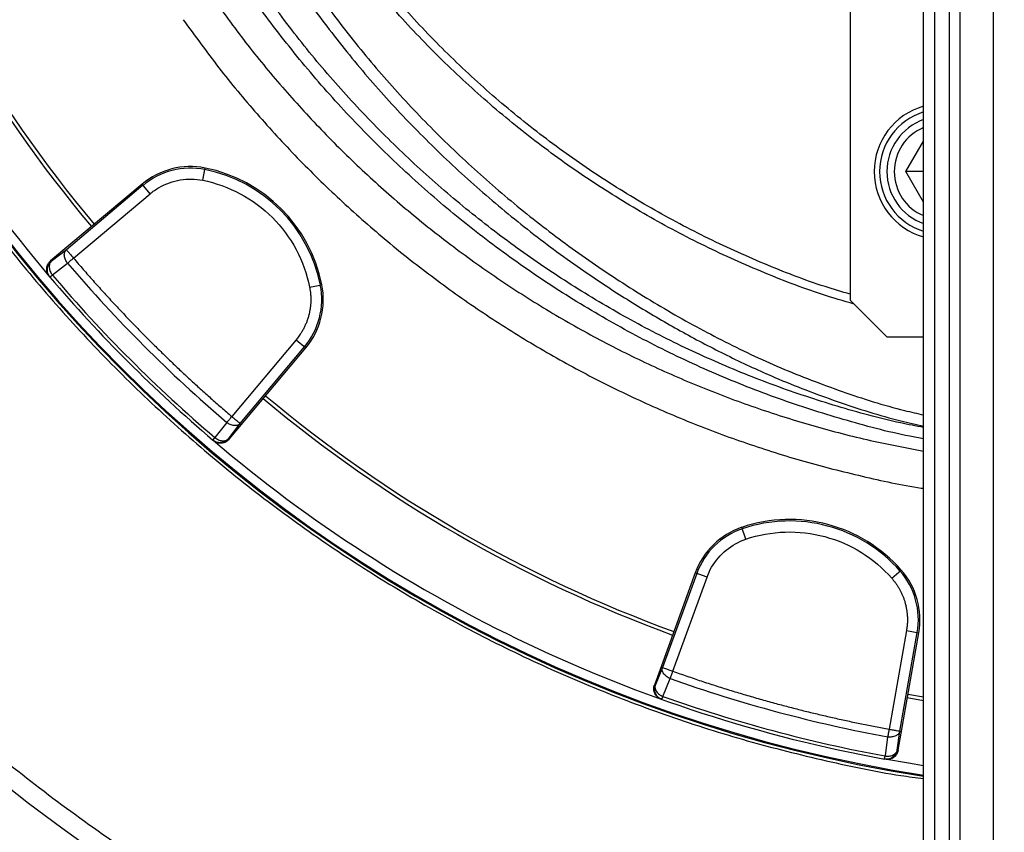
# Model space of a CAD drawing. Header units: inches. Extents: x -41.9 to 31, y -36.4 to 51.2.
# Tile 10 of 58: x -12.1 to -1.5, y -15.9 to -7.2. Entities that reach past the tile are written whole.
import ezdxf

# ---------------------------------------------------------------- set-up
doc = ezdxf.new("R2010")
doc.units = ezdxf.units.IN
doc.header["$MEASUREMENT"] = 0

msp = doc.modelspace()

# ---------------------------------------------------------------- linework, layer by layer
at = {"color": 7, "linetype": 'Continuous', "lineweight": 25}
for p, q in [((-2.362, -35.63), (-2.362, 11.811)), ((-2.24, -35.63), (-2.24, 11.811)), ((-2.083, -35.63), (-2.083, 11.811)), ((-1.969, -35.63), (-1.969, 11.811)), ((-1.616, 11.811), (-1.616, -35.63)), ((-3.15, -7.087), (-3.15, -10.236)), ((-2.552, -8.858), (-2.362, -8.53)), ((-10.098, -8.951), (-10.072, -8.819)), ((-2.362, -9.187), (-2.552, -8.858)), ((-2.362, -8.858), (-2.552, -8.858)), ((-10.749, -8.993), (-11.73, -9.816)), ((-10.739, -9.005), (-11.561, -9.696)), ((-10.663, -9.096), (-10.749, -8.993)), ((-11.485, -9.786), (-10.663, -9.096)), ((-11.561, -9.696), (-11.724, -9.823)), ((-11.724, -9.823), (-11.73, -9.816)), ((-11.711, -9.967), (-11.549, -9.84)), ((-11.738, -9.99), (-11.757, -9.956)), ((-11.744, -9.983), (-11.738, -9.99)), ((-8.951, -10.098), (-8.819, -10.072)), ((-3.15, -10.236), (-2.756, -10.63)), ((-9.096, -10.663), (-9.786, -11.485)), ((-9.096, -10.663), (-8.993, -10.749)), ((-2.756, -10.63), (-2.362, -10.63)), ((-9.816, -11.73), (-8.993, -10.749)), ((-9.696, -11.561), (-9.005, -10.739)), ((-9.84, -11.549), (-9.967, -11.711)), ((-9.823, -11.724), (-9.696, -11.561)), ((-9.816, -11.73), (-9.823, -11.724)), ((-9.983, -11.744), (-9.99, -11.738)), ((-4.269, -12.801), (-4.313, -12.674)), ((-4.813, -13.163), (-5.251, -14.366)), ((-4.797, -13.168), (-5.164, -14.177)), ((-4.686, -13.209), (-4.813, -13.163)), ((-2.703, -13.221), (-2.602, -13.132)), ((-5.053, -14.218), (-4.686, -13.209)), ((-2.546, -13.782), (-2.732, -14.839)), ((-2.636, -15.066), (-2.413, -13.805)), ((-2.616, -14.86), (-2.43, -13.803)), ((-2.546, -13.782), (-2.413, -13.805)), ((-5.164, -14.177), (-5.242, -14.369)), ((-5.242, -14.369), (-5.251, -14.366)), ((-5.247, -14.391), (-5.242, -14.369)), ((-5.159, -14.488), (-5.081, -14.296)), ((-2.362, -14.494), (-2.53, -14.466)), ((-5.179, -14.517), (-5.17, -14.52)), ((-2.362, -14.534), (-2.537, -14.504)), ((-2.645, -15.064), (-2.616, -14.86)), ((-2.748, -14.922), (-2.776, -15.126)), ((-2.636, -15.066), (-2.645, -15.064)), ((-2.773, -15.162), (-2.782, -15.16))]:
    msp.add_line(p, q, dxfattribs=at)
at = {"color": 7, "linetype": 'Continuous', "lineweight": 25, "flags": 128}
msp.add_lwpolyline([(-2.362, -15.231), (-2.525, -15.205), (-2.778, -15.161)], dxfattribs=at)
at = {"color": 7, "linetype": 'Continuous', "lineweight": 25}
for centre, radius, start, end in [((0, 0), 19.685, 94.3587, 263.1079), ((0, 0), 15.523, 181.3807, 261.2469), ((0, 0), 15.512, 181.3816, 261.2407), ((0, 0), 15.413, 190.4003, 220.3829), ((0, 0), 14.724, 200.0802, 219.9198), ((0, 0), 14.685, 200.0805, 219.9195), ((-2.165, -8.858), 0.728, 105.6804, 254.3196), ((-2.165, -8.858), 0.669, 107.1046, 252.8954), ((-2.165, -8.858), 0.591, 109.4712, 250.5288), ((-2.165, -8.858), 0.512, 112.6199, 247.3801), ((-10.23, -9.612), 0.808, 78.7156, 130), ((-10.23, -9.612), 0.791, 78.7156, 130), ((-10.384, -10.384), 1.579, 11.2844, 78.7156), ((-10.384, -10.384), 1.595, 11.2844, 78.7156), ((0, 0), 15.172, 220.4331, 229.5669), ((0, 0), 15.413, 220.4003, 229.5997), ((0, 0), 15.379, 220.4003, 229.5997), ((-9.612, -10.23), 0.791, 320, 11.2844), ((-9.612, -10.23), 0.808, 320, 11.2844), ((0, 0), 14.724, 230.0802, 249.9198), ((0, 0), 14.685, 230.0805, 249.9195), ((0, 0), 15.413, 229.6171, 259.5997), ((-4.053, -13.439), 0.808, 108.7156, 160), ((-3.801, -14.185), 1.595, 41.2844, 108.7156), ((-3.801, -14.185), 1.579, 41.2844, 108.7156), ((-4.053, -13.439), 0.791, 108.7156, 160), ((-3.209, -13.665), 0.791, 350, 41.2844), ((-3.209, -13.665), 0.808, 350, 41.2844), ((0, 0), 15.172, 250.4331, 259.5669), ((0, 0), 15.379, 250.4003, 259.5997)]:
    msp.add_arc(centre, radius, start, end, dxfattribs=at)
at = {"color": 8, "linetype": 'Continuous', "lineweight": 25}
msp.add_arc((0, 0), 15.523, 181.3807, 261.2469, dxfattribs=at)
for points, knots in [([(-2.362, -20.466), (-2.607, -20.437), (-3.176, -20.37), (-4.063, -20.209), (-5.023, -19.993), (-5.97, -19.73), (-6.901, -19.424), (-7.813, -19.075), (-8.706, -18.683), (-9.582, -18.249), (-10.438, -17.773), (-11.274, -17.255), (-12.084, -16.698), (-12.865, -16.104), (-13.613, -15.476), (-14.33, -14.815), (-15.016, -14.12), (-15.67, -13.391), (-16.29, -12.629), (-16.874, -11.837), (-17.418, -11.021), (-17.921, -10.183), (-18.383, -9.324), (-18.804, -8.443), (-19.183, -7.541), (-19.521, -6.619), (-19.814, -5.68), (-20.062, -4.731), (-20.264, -3.774), (-20.419, -2.811), (-20.53, -1.841), (-20.594, -0.865), (-20.612, 0.117), (-20.582, 1.101), (-20.507, 2.079), (-20.385, 3.049), (-20.218, 4.01), (-20.005, 4.963), (-19.747, 5.906), (-19.444, 6.84), (-19.095, 7.76), (-18.704, 8.66), (-18.273, 9.537), (-17.8, 10.39), (-17.288, 11.221), (-16.736, 12.029), (-16.143, 12.812), (-15.543, 13.532), (-14.944, 14.189), (-14.353, 14.787), (-13.741, 15.358), (-13.106, 15.904), (-12.448, 16.423), (-11.772, 16.918), (-11.304, 17.224), (-11.071, 17.377)], [0, 0, 0, 0, 0.01458, 0.033924, 0.053365, 0.072787, 0.092102, 0.111354, 0.130586, 0.149844, 0.169168, 0.188599, 0.208043, 0.227371, 0.246628, 0.265857, 0.285102, 0.304407, 0.323816, 0.343267, 0.362616, 0.381879, 0.401106, 0.420346, 0.439641, 0.459038, 0.478496, 0.49784, 0.517106, 0.536338, 0.555578, 0.574872, 0.594261, 0.613726, 0.633082, 0.652354, 0.671587, 0.690824, 0.710107, 0.729483, 0.748952, 0.768326, 0.787549, 0.8068, 0.82604, 0.845324, 0.864697, 0.884172, 0.900798, 0.917357, 0.933878, 0.950386, 0.96691, 0.983475, 1, 1, 1, 1]), ([(-2.362, -19.339), (-2.528, -19.319), (-3.011, -19.263), (-3.803, -19.12), (-4.737, -18.912), (-5.659, -18.656), (-6.568, -18.356), (-7.461, -18.012), (-8.336, -17.624), (-9.19, -17.194), (-10.023, -16.722), (-10.831, -16.21), (-11.614, -15.659), (-12.368, -15.071), (-13.093, -14.446), (-13.786, -13.786), (-14.446, -13.093), (-15.071, -12.368), (-15.659, -11.614), (-16.21, -10.831), (-16.722, -10.023), (-17.194, -9.19), (-17.624, -8.336), (-18.012, -7.461), (-18.356, -6.568), (-18.657, -5.659), (-18.912, -4.737), (-19.121, -3.803), (-19.285, -2.861), (-19.402, -1.911), (-19.475, -0.957), (-19.484, -0.319), (-19.488, 0)], [0, 0, 0, 0, 0.017743, 0.051614, 0.085485, 0.119356, 0.153227, 0.187098, 0.220969, 0.25484, 0.288711, 0.322582, 0.356452, 0.390323, 0.424194, 0.458065, 0.491936, 0.525807, 0.559678, 0.593549, 0.62742, 0.661291, 0.695162, 0.729033, 0.762904, 0.796774, 0.830645, 0.864516, 0.898387, 0.932258, 0.966129, 1, 1, 1, 1]), ([(-15.545, -0.374), (-15.541, -0.54), (-15.533, -0.997), (-15.464, -1.742), (-15.344, -2.607), (-15.173, -3.463), (-14.955, -4.308), (-14.69, -5.14), (-14.379, -5.956), (-14.022, -6.753), (-13.621, -7.528), (-13.178, -8.28), (-12.693, -9.006), (-12.168, -9.704), (-11.605, -10.371), (-11.005, -11.005), (-10.371, -11.605), (-9.704, -12.168), (-9.006, -12.693), (-8.28, -13.178), (-7.528, -13.621), (-6.753, -14.022), (-5.956, -14.379), (-5.14, -14.69), (-4.309, -14.956), (-3.463, -15.171), (-2.813, -15.309), (-2.443, -15.359), (-2.362, -15.37)], [0, 0, 0, 0, 0.022982, 0.063219, 0.103456, 0.143693, 0.183929, 0.224166, 0.264403, 0.30464, 0.344877, 0.385113, 0.42535, 0.465587, 0.505824, 0.546061, 0.586297, 0.626534, 0.666771, 0.707008, 0.747245, 0.787482, 0.827718, 0.867955, 0.908192, 0.948429, 0.988666, 1, 1, 1, 1]), ([(-9.393, -6.126), (-9.311, -6.264), (-9.11, -6.6), (-8.752, -7.109), (-8.325, -7.653), (-7.866, -8.17), (-7.378, -8.66), (-6.86, -9.123), (-6.314, -9.558), (-5.742, -9.962), (-5.147, -10.333), (-4.534, -10.67), (-3.898, -10.971), (-3.241, -11.221), (-2.727, -11.386), (-2.43, -11.452), (-2.362, -11.468)], [0, 0, 0, 0, 0.053735, 0.131087, 0.208069, 0.284731, 0.361347, 0.43816, 0.515424, 0.592684, 0.669611, 0.746448, 0.823318, 0.900548, 0.977178, 1, 1, 1, 1]), ([(-9.517, -6.184), (-9.437, -6.318), (-9.237, -6.653), (-8.878, -7.161), (-8.447, -7.712), (-7.982, -8.236), (-7.486, -8.733), (-6.961, -9.203), (-6.407, -9.644), (-5.877, -10.019), (-5.377, -10.336), (-4.917, -10.601), (-4.444, -10.847), (-3.905, -11.096), (-3.293, -11.329), (-2.758, -11.5), (-2.444, -11.57), (-2.362, -11.588)], [0, 0, 0, 0, 0.0514624, 0.1285253, 0.2049617, 0.2814365, 0.3582086, 0.4349066, 0.5118239, 0.5889154, 0.6463741, 0.7039459, 0.7614536, 0.8191326, 0.8962078, 0.9729809, 1, 1, 1, 1]), ([(-2.362, -11.603), (-2.445, -11.587), (-2.758, -11.528), (-3.291, -11.38), (-3.958, -11.161), (-4.606, -10.899), (-5.237, -10.599), (-5.849, -10.26), (-6.44, -9.885), (-7.005, -9.477), (-7.543, -9.038), (-8.053, -8.569), (-8.535, -8.071), (-8.987, -7.547), (-9.403, -6.996), (-9.685, -6.591), (-9.819, -6.364), (-9.837, -6.334)], [0, 0, 0, 0, 0.026431, 0.100646, 0.174659, 0.2482, 0.322043, 0.396123, 0.470422, 0.544561, 0.618481, 0.692247, 0.766356, 0.840735, 0.914765, 0.988712, 1, 1, 1, 1]), ([(-2.362, -11.724), (-2.412, -11.715), (-2.703, -11.663), (-3.225, -11.522), (-3.92, -11.301), (-4.596, -11.034), (-5.254, -10.726), (-5.892, -10.377), (-6.508, -9.989), (-7.096, -9.565), (-7.654, -9.109), (-8.183, -8.621), (-8.682, -8.102), (-9.148, -7.554), (-9.58, -6.985), (-9.836, -6.588), (-9.962, -6.392)], [0, 0, 0, 0, 0.015728, 0.092025, 0.167738, 0.243186, 0.318688, 0.394552, 0.470848, 0.546698, 0.622245, 0.697777, 0.773569, 0.849804, 0.925693, 1, 1, 1, 1]), ([(-9.985, -7.002), (-9.863, -7.171), (-9.62, -7.506), (-9.222, -7.983), (-8.804, -8.439), (-8.362, -8.872), (-7.898, -9.282), (-7.41, -9.668), (-6.903, -10.029), (-6.378, -10.363), (-5.838, -10.667), (-5.285, -10.942), (-4.717, -11.188), (-4.135, -11.405), (-3.54, -11.591), (-2.949, -11.745), (-2.553, -11.82), (-2.362, -11.856)], [0, 0, 0, 0, 0.067269, 0.134129, 0.200766, 0.267362, 0.334099, 0.401161, 0.468556, 0.535574, 0.602285, 0.668871, 0.735515, 0.8024, 0.86971, 0.937108, 1, 1, 1, 1]), ([(-10.307, -7.229), (-10.181, -7.402), (-9.93, -7.749), (-9.519, -8.242), (-9.087, -8.713), (-8.63, -9.16), (-8.15, -9.584), (-7.647, -9.983), (-7.123, -10.356), (-6.581, -10.7), (-6.023, -11.015), (-5.45, -11.299), (-4.864, -11.554), (-4.262, -11.777), (-3.648, -11.971), (-3.022, -12.128), (-2.593, -12.223), (-2.371, -12.255), (-2.362, -12.256)], [0, 0, 0, 0, 0.066574, 0.133153, 0.199283, 0.265416, 0.331828, 0.398241, 0.464962, 0.531677, 0.597847, 0.66401, 0.7303, 0.796578, 0.863459, 0.930325, 0.99722, 1, 1, 1, 1]), ([(-11.757, -9.956), (-11.758, -9.954), (-11.763, -9.946), (-11.765, -9.927), (-11.766, -9.9), (-11.762, -9.876), (-11.755, -9.864), (-11.753, -9.862)], [0, 0, 0, 0, 0.051769, 0.298369, 0.550253, 0.922757, 1, 1, 1, 1]), ([(-5.213, -14.493), (-5.217, -14.489), (-5.227, -14.479), (-5.24, -14.456), (-5.248, -14.428), (-5.25, -14.405), (-5.247, -14.393), (-5.247, -14.391)], [0, 0, 0, 0, 0.156172, 0.373886, 0.695858, 0.925716, 1, 1, 1, 1])]:
    msp.add_open_spline(points, degree=3, knots=knots, dxfattribs=at)
at = {"color": 7, "linetype": 'Continuous', "lineweight": 25}
for points, knots in [([(-3.15, -10.174), (-3.24, -10.147), (-3.554, -10.055), (-4.076, -9.851), (-4.712, -9.564), (-5.325, -9.235), (-5.917, -8.868), (-6.484, -8.461), (-7.025, -8.018), (-7.533, -7.541), (-8.01, -7.034), (-8.448, -6.494), (-8.736, -6.109), (-8.867, -5.899), (-8.875, -5.885)], [0, 0, 0, 0, 0.0386697, 0.1347856, 0.2301208, 0.3253478, 0.4204714, 0.516301, 0.6121014, 0.7077553, 0.8028007, 0.8980699, 0.9934769, 1, 1, 1, 1]), ([(-3.106, -10.28), (-3.22, -10.247), (-3.561, -10.147), (-4.111, -9.933), (-4.752, -9.644), (-5.37, -9.313), (-5.966, -8.943), (-6.539, -8.533), (-7.084, -8.085), (-7.598, -7.604), (-8.078, -7.093), (-8.52, -6.549), (-8.813, -6.158), (-8.947, -5.941), (-8.958, -5.924)], [0, 0, 0, 0, 0.048114, 0.143074, 0.23737, 0.331356, 0.425408, 0.51996, 0.614977, 0.709332, 0.80332, 0.897317, 0.991736, 1, 1, 1, 1]), ([(-10.566, -9.029), (-10.496, -8.988), (-10.419, -8.96), (-10.26, -8.934), (-10.177, -8.936), (-10.098, -8.951)], [0, 0, 0, 0, 0.5, 0.5, 1, 1, 1, 1]), ([(-10.098, -8.951), (-9.958, -8.979), (-9.821, -9.028), (-9.569, -9.163), (-9.452, -9.25), (-9.25, -9.452), (-9.163, -9.569), (-9.028, -9.821), (-8.979, -9.958), (-8.951, -10.098)], [0, 0, 0, 0, 0.25, 0.25, 0.5, 0.5, 0.75, 0.75, 1, 1, 1, 1]), ([(-11.549, -9.84), (-11.557, -9.83), (-11.565, -9.817), (-11.578, -9.789), (-11.582, -9.775), (-11.584, -9.747), (-11.582, -9.733), (-11.574, -9.711), (-11.568, -9.702), (-11.561, -9.696)], [0, 0, 0, 0, 0.25, 0.25, 0.5, 0.5, 0.75, 0.75, 1, 1, 1, 1]), ([(-11.561, -9.696), (-11.561, -9.696), (-11.558, -9.699), (-11.551, -9.708), (-11.545, -9.715), (-11.531, -9.732), (-11.523, -9.741), (-11.505, -9.763), (-11.495, -9.774), (-11.485, -9.786)], [0, 0, 0, 0, 0.25, 0.25, 0.5, 0.5, 0.75, 0.75, 1, 1, 1, 1]), ([(-11.744, -9.983), (-11.745, -9.981), (-11.748, -9.978), (-11.751, -9.973), (-11.754, -9.969), (-11.758, -9.962), (-11.762, -9.953), (-11.768, -9.939), (-11.772, -9.92), (-11.772, -9.896), (-11.768, -9.873), (-11.761, -9.855), (-11.753, -9.842), (-11.746, -9.832), (-11.739, -9.823), (-11.733, -9.818), (-11.73, -9.816)], [0, 0, 0, 0, 0.031096, 0.062253, 0.093546, 0.125049, 0.187536, 0.249883, 0.37483, 0.499558, 0.624408, 0.74928, 0.812291, 0.874666, 0.937028, 1, 1, 1, 1]), ([(-11.753, -9.862), (-11.751, -9.856), (-11.743, -9.841), (-11.731, -9.83), (-11.724, -9.823)], [0, 0, 0, 0, 0.372006, 1, 1, 1, 1]), ([(-11.724, -9.823), (-11.731, -9.829), (-11.737, -9.838), (-11.745, -9.86), (-11.747, -9.874), (-11.744, -9.902), (-11.74, -9.917), (-11.728, -9.944), (-11.72, -9.957), (-11.711, -9.967)], [0, 0, 0, 0, 0.25, 0.25, 0.5, 0.5, 0.75, 0.75, 1, 1, 1, 1]), ([(-11.549, -9.84), (-11.548, -9.839), (-11.546, -9.838), (-11.543, -9.835), (-11.538, -9.831), (-11.531, -9.825), (-11.522, -9.817), (-11.512, -9.809), (-11.505, -9.803), (-11.495, -9.795), (-11.489, -9.789), (-11.485, -9.786)], [0, 0, 0, 0, 0.056158, 0.115628, 0.178412, 0.290155, 0.499964, 0.604621, 0.724087, 0.840407, 1, 1, 1, 1]), ([(-11.485, -9.786), (-11.468, -9.806), (-11.433, -9.847), (-11.38, -9.908), (-11.328, -9.968), (-11.275, -10.028), (-11.221, -10.088), (-11.167, -10.147), (-11.113, -10.206), (-11.059, -10.265), (-11.004, -10.324), (-10.949, -10.382), (-10.894, -10.44), (-10.838, -10.498), (-10.782, -10.555), (-10.726, -10.613), (-10.653, -10.686), (-10.563, -10.775), (-10.455, -10.88), (-10.346, -10.984), (-10.236, -11.086), (-10.125, -11.188), (-10.013, -11.288), (-9.9, -11.387), (-9.824, -11.452), (-9.786, -11.485)], [0, 0, 0, 0, 0.033347, 0.066687, 0.100023, 0.133354, 0.166683, 0.200009, 0.233334, 0.266658, 0.299983, 0.33331, 0.36664, 0.399972, 0.433309, 0.466652, 0.500001, 0.56252, 0.625022, 0.687512, 0.749996, 0.812481, 0.874972, 0.937476, 1, 1, 1, 1]), ([(-11.738, -9.99), (-11.738, -9.99), (-11.738, -9.99), (-11.737, -9.989), (-11.736, -9.988), (-11.734, -9.987), (-11.731, -9.984), (-11.727, -9.981), (-11.723, -9.977), (-11.718, -9.973), (-11.714, -9.969), (-11.711, -9.967)], [0, 0, 0, 0, 0.061582, 0.125034, 0.250029, 0.375025, 0.500021, 0.614472, 0.75001, 0.866631, 1, 1, 1, 1]), ([(-8.951, -10.098), (-8.95, -10.104), (-8.948, -10.114), (-8.946, -10.131), (-8.943, -10.148), (-8.941, -10.164), (-8.94, -10.181), (-8.939, -10.198), (-8.938, -10.214), (-8.938, -10.231), (-8.939, -10.248), (-8.939, -10.265), (-8.94, -10.281), (-8.942, -10.298), (-8.944, -10.315), (-8.946, -10.331), (-8.949, -10.348), (-8.952, -10.364), (-8.955, -10.381), (-8.961, -10.404), (-8.97, -10.434), (-8.982, -10.47), (-8.997, -10.505), (-9.013, -10.539), (-9.029, -10.567), (-9.041, -10.588), (-9.053, -10.605), (-9.065, -10.624), (-9.08, -10.643), (-9.091, -10.656), (-9.096, -10.663)], [0, 0, 0, 0, 0.0277787, 0.0555573, 0.083336, 0.1111147, 0.1388933, 0.166672, 0.1944507, 0.2222293, 0.250008, 0.2777866, 0.3055653, 0.333344, 0.3611226, 0.3889013, 0.41668, 0.4444586, 0.4722373, 0.500016, 0.5633124, 0.6266095, 0.6898897, 0.7531691, 0.8149742, 0.848641, 0.8765917, 0.9177281, 0.9588642, 1, 1, 1, 1]), ([(-9.786, -11.485), (-9.788, -11.487), (-9.791, -11.49), (-9.795, -11.495), (-9.798, -11.499), (-9.803, -11.505), (-9.808, -11.511), (-9.816, -11.52), (-9.822, -11.528), (-9.829, -11.535), (-9.835, -11.542), (-9.838, -11.547), (-9.84, -11.549)], [0, 0, 0, 0, 0.0784163, 0.1462331, 0.203444, 0.2500552, 0.3833103, 0.5000365, 0.6280517, 0.7456337, 0.8804487, 1, 1, 1, 1]), ([(-9.786, -11.485), (-9.774, -11.495), (-9.763, -11.505), (-9.741, -11.523), (-9.732, -11.531), (-9.715, -11.545), (-9.708, -11.551), (-9.699, -11.558), (-9.696, -11.561), (-9.696, -11.561)], [0, 0, 0, 0, 0.25, 0.25, 0.5, 0.5, 0.75, 0.75, 1, 1, 1, 1]), ([(-9.696, -11.561), (-9.702, -11.568), (-9.711, -11.574), (-9.733, -11.582), (-9.747, -11.584), (-9.775, -11.582), (-9.789, -11.578), (-9.817, -11.565), (-9.83, -11.557), (-9.84, -11.549)], [0, 0, 0, 0, 0.25, 0.25, 0.5, 0.5, 0.75, 0.75, 1, 1, 1, 1]), ([(-9.99, -11.738), (-9.99, -11.738), (-9.988, -11.735), (-9.98, -11.726), (-9.974, -11.72), (-9.967, -11.711)], [0, 0, 0, 0, 0.5, 0.5, 1, 1, 1, 1]), ([(-9.823, -11.724), (-9.832, -11.734), (-9.843, -11.744), (-9.871, -11.759), (-9.887, -11.764), (-9.92, -11.767), (-9.936, -11.765), (-9.966, -11.755), (-9.979, -11.747), (-9.99, -11.738)], [0, 0, 0, 0, 0.25, 0.25, 0.5, 0.5, 0.75, 0.75, 1, 1, 1, 1]), ([(-9.967, -11.711), (-9.957, -11.72), (-9.944, -11.728), (-9.917, -11.74), (-9.902, -11.744), (-9.874, -11.747), (-9.86, -11.745), (-9.838, -11.737), (-9.829, -11.731), (-9.823, -11.724)], [0, 0, 0, 0, 0.25, 0.25, 0.5, 0.5, 0.75, 0.75, 1, 1, 1, 1]), ([(-9.816, -11.73), (-9.817, -11.731), (-9.819, -11.734), (-9.823, -11.738), (-9.828, -11.742), (-9.834, -11.747), (-9.842, -11.753), (-9.855, -11.761), (-9.873, -11.768), (-9.896, -11.772), (-9.919, -11.772), (-9.939, -11.768), (-9.953, -11.763), (-9.964, -11.757), (-9.974, -11.751), (-9.98, -11.746), (-9.983, -11.744)], [0, 0, 0, 0, 0.031096, 0.062252, 0.093545, 0.12505, 0.187533, 0.249883, 0.374816, 0.499562, 0.624395, 0.749286, 0.812287, 0.87466, 0.937024, 1, 1, 1, 1]), ([(-4.269, -12.801), (-4.134, -12.755), (-3.991, -12.729), (-3.705, -12.72), (-3.561, -12.737), (-3.284, -12.811), (-3.151, -12.868), (-2.908, -13.02), (-2.798, -13.113), (-2.703, -13.221)], [0, 0, 0, 0, 0.25, 0.25, 0.5, 0.5, 0.75, 0.75, 1, 1, 1, 1]), ([(-4.637, -13.102), (-4.596, -13.032), (-4.543, -12.97), (-4.418, -12.867), (-4.346, -12.827), (-4.269, -12.801)], [0, 0, 0, 0, 0.5, 0.5, 1, 1, 1, 1]), ([(-2.703, -13.221), (-2.699, -13.225), (-2.692, -13.234), (-2.682, -13.247), (-2.671, -13.26), (-2.661, -13.273), (-2.652, -13.287), (-2.643, -13.301), (-2.634, -13.315), (-2.625, -13.33), (-2.617, -13.344), (-2.609, -13.359), (-2.602, -13.374), (-2.595, -13.389), (-2.588, -13.405), (-2.582, -13.42), (-2.576, -13.436), (-2.57, -13.452), (-2.565, -13.467), (-2.559, -13.49), (-2.551, -13.521), (-2.544, -13.558), (-2.539, -13.596), (-2.536, -13.634), (-2.536, -13.665), (-2.536, -13.69), (-2.537, -13.711), (-2.539, -13.733), (-2.542, -13.758), (-2.545, -13.774), (-2.546, -13.782)], [0, 0, 0, 0, 0.0277787, 0.0555573, 0.083336, 0.1111147, 0.1388933, 0.166672, 0.1944507, 0.2222293, 0.250008, 0.2777866, 0.3055653, 0.333344, 0.3611226, 0.3889013, 0.41668, 0.4444586, 0.4722373, 0.500016, 0.5633124, 0.6266095, 0.6898897, 0.7531691, 0.8149742, 0.848641, 0.8765917, 0.9177281, 0.9588642, 1, 1, 1, 1]), ([(-5.081, -14.296), (-5.094, -14.291), (-5.108, -14.284), (-5.132, -14.267), (-5.143, -14.256), (-5.159, -14.233), (-5.164, -14.22), (-5.168, -14.197), (-5.167, -14.186), (-5.164, -14.177)], [0, 0, 0, 0, 0.25, 0.25, 0.5, 0.5, 0.75, 0.75, 1, 1, 1, 1]), ([(-5.164, -14.177), (-5.164, -14.177), (-5.161, -14.179), (-5.149, -14.183), (-5.141, -14.186), (-5.12, -14.193), (-5.108, -14.198), (-5.082, -14.207), (-5.068, -14.212), (-5.053, -14.218)], [0, 0, 0, 0, 0.25, 0.25, 0.5, 0.5, 0.75, 0.75, 1, 1, 1, 1]), ([(-5.081, -14.296), (-5.081, -14.295), (-5.08, -14.293), (-5.079, -14.289), (-5.077, -14.283), (-5.073, -14.274), (-5.07, -14.263), (-5.065, -14.251), (-5.062, -14.242), (-5.058, -14.23), (-5.055, -14.222), (-5.053, -14.218)], [0, 0, 0, 0, 0.056158, 0.115628, 0.178412, 0.290155, 0.499964, 0.604621, 0.724087, 0.840407, 1, 1, 1, 1]), ([(-5.053, -14.218), (-5.028, -14.226), (-4.978, -14.244), (-4.902, -14.27), (-4.826, -14.296), (-4.75, -14.322), (-4.674, -14.347), (-4.598, -14.371), (-4.521, -14.396), (-4.445, -14.419), (-4.368, -14.443), (-4.291, -14.466), (-4.214, -14.488), (-4.137, -14.511), (-4.06, -14.532), (-3.983, -14.554), (-3.883, -14.581), (-3.76, -14.613), (-3.614, -14.65), (-3.468, -14.685), (-3.322, -14.719), (-3.175, -14.751), (-3.028, -14.782), (-2.88, -14.812), (-2.782, -14.83), (-2.732, -14.839)], [0, 0, 0, 0, 0.033347, 0.066687, 0.100023, 0.133354, 0.166683, 0.200009, 0.233334, 0.266658, 0.299983, 0.33331, 0.36664, 0.399972, 0.433309, 0.466652, 0.500001, 0.56252, 0.625022, 0.687512, 0.749996, 0.812481, 0.874972, 0.937476, 1, 1, 1, 1]), ([(-5.179, -14.517), (-5.181, -14.517), (-5.185, -14.515), (-5.19, -14.513), (-5.195, -14.51), (-5.202, -14.506), (-5.21, -14.501), (-5.222, -14.491), (-5.235, -14.477), (-5.247, -14.457), (-5.255, -14.435), (-5.258, -14.415), (-5.258, -14.4), (-5.257, -14.388), (-5.254, -14.377), (-5.252, -14.369), (-5.251, -14.366)], [0, 0, 0, 0, 0.031096, 0.062253, 0.093546, 0.125049, 0.187536, 0.249883, 0.37483, 0.499558, 0.624408, 0.74928, 0.812291, 0.874666, 0.937028, 1, 1, 1, 1]), ([(-5.242, -14.369), (-5.245, -14.378), (-5.246, -14.389), (-5.241, -14.412), (-5.236, -14.424), (-5.22, -14.447), (-5.209, -14.458), (-5.185, -14.476), (-5.172, -14.483), (-5.159, -14.488)], [0, 0, 0, 0, 0.25, 0.25, 0.5, 0.5, 0.75, 0.75, 1, 1, 1, 1]), ([(-5.17, -14.52), (-5.184, -14.514), (-5.2, -14.507), (-5.212, -14.495), (-5.213, -14.493)], [0, 0, 0, 0, 0.874131, 1, 1, 1, 1]), ([(-5.17, -14.52), (-5.17, -14.52), (-5.17, -14.52), (-5.17, -14.52), (-5.17, -14.518), (-5.169, -14.516), (-5.167, -14.512), (-5.166, -14.507), (-5.164, -14.502), (-5.161, -14.495), (-5.16, -14.49), (-5.159, -14.488)], [0, 0, 0, 0, 0.061582, 0.125034, 0.250029, 0.375025, 0.500021, 0.614472, 0.75001, 0.866631, 1, 1, 1, 1]), ([(-2.732, -14.839), (-2.733, -14.842), (-2.734, -14.846), (-2.735, -14.852), (-2.736, -14.858), (-2.737, -14.865), (-2.739, -14.873), (-2.741, -14.884), (-2.742, -14.894), (-2.744, -14.904), (-2.746, -14.913), (-2.747, -14.919), (-2.748, -14.922)], [0, 0, 0, 0, 0.078416, 0.146233, 0.203444, 0.250055, 0.38331, 0.500037, 0.628052, 0.745634, 0.880449, 1, 1, 1, 1]), ([(-2.616, -14.86), (-2.618, -14.869), (-2.623, -14.879), (-2.638, -14.897), (-2.649, -14.905), (-2.674, -14.917), (-2.689, -14.921), (-2.719, -14.924), (-2.734, -14.924), (-2.748, -14.922)], [0, 0, 0, 0, 0.25, 0.25, 0.5, 0.5, 0.75, 0.75, 1, 1, 1, 1]), ([(-2.732, -14.839), (-2.718, -14.842), (-2.703, -14.845), (-2.675, -14.85), (-2.662, -14.852), (-2.641, -14.856), (-2.632, -14.857), (-2.62, -14.859), (-2.617, -14.86), (-2.616, -14.86)], [0, 0, 0, 0, 0.25, 0.25, 0.5, 0.5, 0.75, 0.75, 1, 1, 1, 1]), ([(-2.645, -15.064), (-2.647, -15.078), (-2.652, -15.093), (-2.669, -15.119), (-2.68, -15.132), (-2.707, -15.15), (-2.723, -15.157), (-2.753, -15.163), (-2.769, -15.163), (-2.782, -15.16)], [0, 0, 0, 0, 0.25, 0.25, 0.5, 0.5, 0.75, 0.75, 1, 1, 1, 1]), ([(-2.776, -15.126), (-2.763, -15.128), (-2.748, -15.129), (-2.718, -15.126), (-2.703, -15.122), (-2.678, -15.11), (-2.667, -15.102), (-2.652, -15.084), (-2.647, -15.074), (-2.645, -15.064)], [0, 0, 0, 0, 0.25, 0.25, 0.5, 0.5, 0.75, 0.75, 1, 1, 1, 1]), ([(-2.636, -15.066), (-2.636, -15.068), (-2.637, -15.072), (-2.638, -15.077), (-2.64, -15.083), (-2.643, -15.09), (-2.646, -15.099), (-2.654, -15.113), (-2.666, -15.128), (-2.684, -15.143), (-2.704, -15.155), (-2.723, -15.161), (-2.738, -15.163), (-2.75, -15.164), (-2.762, -15.164), (-2.769, -15.162), (-2.773, -15.162)], [0, 0, 0, 0, 0.031096, 0.062252, 0.093545, 0.12505, 0.187533, 0.249883, 0.374816, 0.499562, 0.624395, 0.749286, 0.812287, 0.87466, 0.937024, 1, 1, 1, 1]), ([(-2.782, -15.16), (-2.782, -15.16), (-2.782, -15.157), (-2.78, -15.145), (-2.778, -15.137), (-2.776, -15.126)], [0, 0, 0, 0, 0.5, 0.5, 1, 1, 1, 1])]:
    msp.add_open_spline(points, degree=3, knots=knots, dxfattribs=at)
for points in [[(-10.663, -9.096), (-10.633, -9.071), (-10.6, -9.048), (-10.566, -9.029)], [(-4.686, -13.209), (-4.673, -13.172), (-4.656, -13.136), (-4.637, -13.102)]]:
    msp.add_open_spline(points, degree=3, dxfattribs=at)

doc.saveas('drawing.dxf')
